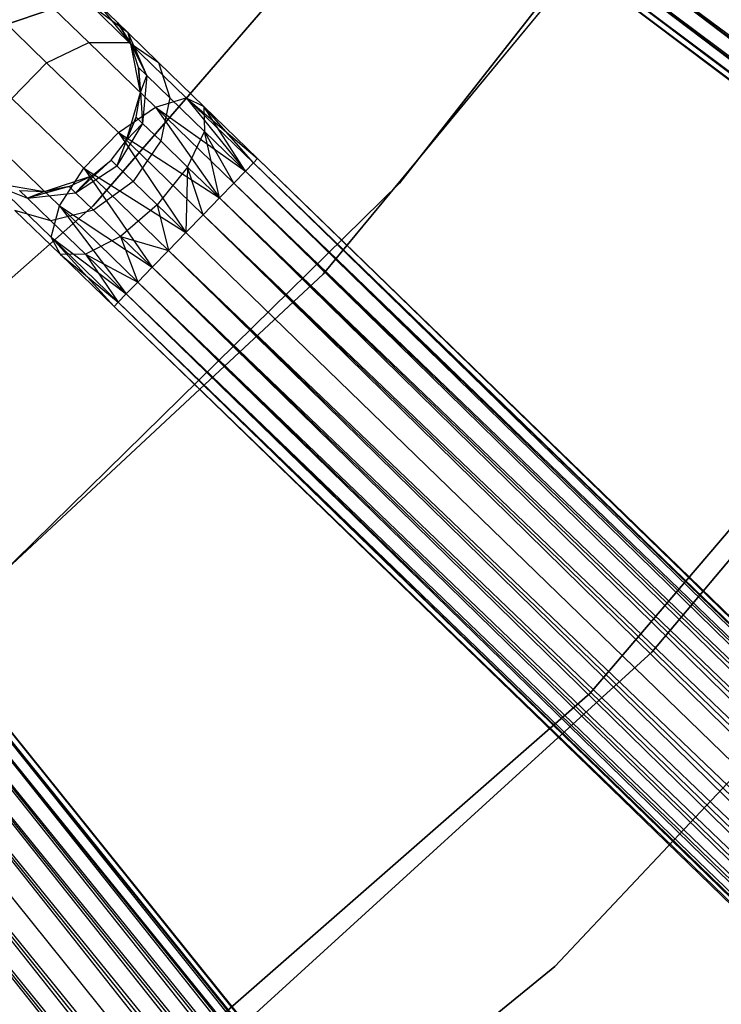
# Model space of a CAD drawing. Extents: x -102 to 101, y -101 to 102.
# Tile 149 of 256: x 28.75 to 35.5, y -37.62 to -28.15. Entities that reach past the tile are written whole.
import ezdxf

# ---------------------------------------------------------------- set-up
doc = ezdxf.new("R2010")
doc.units = 0
doc.header["$LTSCALE"] = 25.4
doc.layers.get('0').update_dxf_attribs({"linetype": 'CONTINUOUS'})

# ---------------------------------------------------------------- blocks, each defined once
blk = doc.blocks.new('NL2500012268_STL')
at = {"color": 0}
for p, q in [((135.7766, -29.6402, 336), (139.3611, -25.0623, 336)), ((139.3611, -25.0623, 328.5), (135.7766, -29.6402, 328.5)), ((135.7766, -29.6402, 336), (139.3611, -25.0623, 336)), ((139.3611, -25.0623, 328.5), (135.7766, -29.6402, 328.5)), ((136.5374, -25.5676, 336), (132.8279, -29.8568, 336)), ((132.8279, -29.8568, 328.5), (136.5374, -25.5676, 328.5)), ((132.8279, -29.8568, 328.5), (136.5374, -25.5676, 328.5)), ((136.5374, -25.5676, 336), (132.8279, -29.8568, 336)), ((135.0409, -30.5157, 336), (138.746, -26.0263, 336)), ((138.746, -26.0263, 337), (135.0409, -30.5157, 337)), ((135.0409, -30.5157, 336), (138.746, -26.0263, 336)), ((138.746, -26.0263, 337), (135.0409, -30.5157, 337)), ((166.5179, -49.2518, 326.9319), (136.7836, -26.5971, 326.7515)), ((136.7836, -26.5971, 326.7515), (166.7338, -48.9659, 326.6146)), ((136.7836, -26.5971, 326.7515), (166.7338, -48.9659, 326.6146)), ((166.5179, -49.2518, 326.9319), (136.7836, -26.5971, 326.7515)), ((136.7836, -26.5971, 328.2485), (166.6142, -49.1242, 328.2485)), ((136.7836, -26.5971, 328.2485), (166.6142, -49.1242, 328.2485)), ((136.6872, -26.7247, 326.9319), (166.5179, -49.2518, 326.9319)), ((136.6872, -26.7247, 326.9319), (166.5179, -49.2518, 326.9319)), ((166.6142, -49.1242, 328.2485), (136.6872, -26.7247, 328.0681)), ((136.6872, -26.7247, 328.0681), (166.4504, -49.3412, 327.8546)), ((136.6872, -26.7247, 328.0681), (166.4504, -49.3412, 327.8546)), ((166.6142, -49.1242, 328.2485), (136.6872, -26.7247, 328.0681)), ((166.4156, -49.3872, 327.3795), (136.6197, -26.8141, 327.1454)), ((136.6197, -26.8141, 327.1454), (166.5179, -49.2518, 326.9319)), ((136.6197, -26.8141, 327.1454), (166.5179, -49.2518, 326.9319)), ((166.4156, -49.3872, 327.3795), (136.6197, -26.8141, 327.1454)), ((136.6197, -26.8141, 327.8546), (166.4504, -49.3412, 327.8546)), ((136.6197, -26.8141, 327.8546), (166.4504, -49.3412, 327.8546)), ((136.585, -26.8601, 327.3795), (166.4156, -49.3872, 327.3795)), ((136.585, -26.8601, 327.6205), (166.4156, -49.3872, 327.3795)), ((166.4504, -49.3412, 327.8546), (136.585, -26.8601, 327.6205)), ((136.585, -26.8601, 327.6205), (166.4156, -49.3872, 327.3795)), ((136.585, -26.8601, 327.3795), (166.4156, -49.3872, 327.3795)), ((166.4504, -49.3412, 327.8546), (136.585, -26.8601, 327.6205)), ((132.3574, -27.8708, 328.4482), (132.7851, -28.2856, 327.5565)), ((132.3574, -27.8708, 328.4482), (132.7851, -28.2856, 327.5565)), ((133.1632, -28.1932, 328.7808), (132.8079, -27.929, 328.5989)), ((132.8079, -27.929, 328.5989), (133.1743, -28.2843, 327.8351)), ((132.8079, -27.929, 328.5989), (133.1743, -28.2843, 327.8351)), ((133.1632, -28.1932, 328.7808), (132.8079, -27.929, 328.5989)), ((133.1884, -28.2979, 335), (132.8874, -27.9257, 335)), ((133.0605, -28.0936, 329.5), (132.8874, -27.9257, 335)), ((133.1884, -28.2979, 335), (132.8874, -27.9257, 335)), ((133.0605, -28.0936, 329.5), (132.8874, -27.9257, 335)), ((132.8874, -27.9257, 329.5), (133.1632, -28.1932, 328.7808)), ((132.8874, -27.9257, 329.5), (133.1632, -28.1932, 328.7808)), ((131.9148, -28.032, 328.3631), (132.3772, -28.4804, 327.3992)), ((131.9148, -28.032, 328.3631), (132.3772, -28.4804, 327.3992)), ((132.4343, -27.9625, 335), (131.965, -28.1203, 335)), ((131.965, -28.1203, 333), (132.4343, -27.9625, 333)), ((131.965, -28.1203, 333), (132.4343, -27.9625, 333)), ((132.4343, -27.9625, 335), (131.965, -28.1203, 335)), ((133.1884, -28.2979, 329.5), (133.0605, -28.0936, 329.5)), ((133.0605, -28.0936, 329.5), (133.1884, -28.2979, 335)), ((133.0605, -28.0936, 329.5), (133.1884, -28.2979, 335)), ((133.0605, -28.0936, 329.5), (133.1632, -28.1932, 328.7808)), ((133.0605, -28.0936, 329.5), (133.1632, -28.1932, 328.7808)), ((133.1884, -28.2979, 329.5), (133.0605, -28.0936, 329.5)), ((133.1884, -28.2979, 329.5), (133.1632, -28.1932, 328.7808)), ((133.1884, -28.2979, 329.5), (133.1632, -28.1932, 328.7808)), ((133.3419, -28.6028, 328.952), (133.1632, -28.1932, 328.7808)), ((133.1632, -28.1932, 328.7808), (133.4557, -28.4768, 328.171)), ((133.1632, -28.1932, 328.7808), (133.4557, -28.4768, 328.171)), ((133.3419, -28.6028, 328.952), (133.1632, -28.1932, 328.7808)), ((132.3772, -28.4804, 327.3992), (132.7851, -28.2856, 327.5565)), ((132.3772, -28.4804, 327.3992), (132.7851, -28.2856, 327.5565)), ((132.7851, -28.2856, 327.5565), (133.1743, -28.2843, 327.8351)), ((132.7851, -28.2856, 327.5565), (133.1743, -28.2843, 327.8351)), ((132.7851, -28.2856, 327.5565), (133.4252, -28.9063, 326.9607)), ((132.7851, -28.2856, 327.5565), (133.4252, -28.9063, 326.9607)), ((133.1743, -28.2843, 327.8351), (133.7227, -28.8161, 327.3246)), ((133.1743, -28.2843, 327.8351), (133.7227, -28.8161, 327.3246)), ((133.1743, -28.2843, 327.8351), (133.4557, -28.4768, 328.171)), ((133.1743, -28.2843, 327.8351), (133.4557, -28.4768, 328.171)), ((133.2819, -28.7673, 335), (133.1884, -28.2979, 335)), ((133.2636, -28.527, 329.5), (133.1884, -28.2979, 335)), ((133.2819, -28.7673, 335), (133.1884, -28.2979, 335)), ((133.2636, -28.527, 329.5), (133.1884, -28.2979, 329.5)), ((133.1884, -28.2979, 329.5), (133.1884, -28.2979, 335)), ((133.2636, -28.527, 329.5), (133.1884, -28.2979, 335)), ((133.1884, -28.2979, 329.5), (133.1884, -28.2979, 335)), ((133.1884, -28.2979, 329.5), (133.3419, -28.6028, 328.952)), ((133.2636, -28.527, 329.5), (133.1884, -28.2979, 329.5)), ((133.1884, -28.2979, 329.5), (133.3419, -28.6028, 328.952)), ((132.044, -28.824, 327.3992), (132.3772, -28.4804, 327.3992)), ((132.044, -28.824, 327.3992), (132.3772, -28.4804, 327.3992)), ((132.3772, -28.4804, 327.3992), (133.0691, -29.1513, 326.7552)), ((132.3772, -28.4804, 327.3992), (133.0691, -29.1513, 326.7552)), ((133.2819, -28.7673, 329.5), (133.2636, -28.527, 329.5)), ((133.2636, -28.527, 329.5), (133.2819, -28.7673, 335)), ((133.2636, -28.527, 329.5), (133.2819, -28.7673, 335)), ((133.2636, -28.527, 329.5), (133.3419, -28.6028, 328.952)), ((133.2636, -28.527, 329.5), (133.3419, -28.6028, 328.952)), ((133.2819, -28.7673, 329.5), (133.2636, -28.527, 329.5)), ((133.4557, -28.4768, 328.171), (133.8934, -28.9012, 327.7636)), ((133.4557, -28.4768, 328.171), (133.8934, -28.9012, 327.7636)), ((133.4557, -28.4768, 328.171), (133.5647, -28.8189, 328.4875)), ((133.4557, -28.4768, 328.171), (133.5647, -28.8189, 328.4875)), ((133.2819, -28.7673, 329.5), (133.3419, -28.6028, 328.952)), ((133.2819, -28.7673, 329.5), (133.3419, -28.6028, 328.952)), ((133.3419, -28.6028, 328.952), (133.303, -29.0642, 329.0735)), ((133.3419, -28.6028, 328.952), (133.303, -29.0642, 329.0735)), ((133.3419, -28.6028, 328.952), (133.5647, -28.8189, 328.4875)), ((133.3419, -28.6028, 328.952), (133.5647, -28.8189, 328.4875)), ((133.1466, -29.2264, 335), (133.2819, -28.7673, 335)), ((133.1466, -29.2264, 335), (133.2819, -28.7673, 335)), ((133.2421, -29.0051, 329.5), (133.2819, -28.7673, 335)), ((133.2421, -29.0051, 329.5), (133.2819, -28.7673, 329.5)), ((133.2421, -29.0051, 329.5), (133.2819, -28.7673, 335)), ((133.2421, -29.0051, 329.5), (133.2819, -28.7673, 329.5)), ((133.2819, -28.7673, 329.5), (133.2819, -28.7673, 335)), ((133.2819, -28.7673, 329.5), (133.2819, -28.7673, 335)), ((133.2819, -28.7673, 329.5), (133.303, -29.0642, 329.0735)), ((133.2819, -28.7673, 329.5), (133.303, -29.0642, 329.0735)), ((132.044, -28.824, 327.3992), (132.7359, -29.495, 326.7552)), ((132.044, -28.824, 327.3992), (132.7359, -29.495, 326.7552)), ((133.0691, -29.1513, 326.7552), (133.4252, -28.9063, 326.9607)), ((133.0691, -29.1513, 326.7552), (133.4252, -28.9063, 326.9607)), ((133.4252, -28.9063, 326.9607), (133.7227, -28.8161, 327.3246)), ((133.4252, -28.9063, 326.9607), (133.7227, -28.8161, 327.3246)), ((133.4252, -28.9063, 326.9607), (134.0422, -29.781, 326.6146)), ((133.4252, -28.9063, 326.9607), (134.0422, -29.781, 326.6146)), ((133.4252, -28.9063, 326.9607), (134.1804, -29.6385, 326.7515)), ((133.4252, -28.9063, 326.9607), (134.1804, -29.6385, 326.7515)), ((133.4252, -28.9063, 326.9607), (134.2916, -29.5238, 326.9319)), ((133.4252, -28.9063, 326.9607), (134.2916, -29.5238, 326.9319)), ((133.5647, -28.8189, 328.4875), (133.4765, -29.2323, 328.7119)), ((133.5647, -28.8189, 328.4875), (133.4765, -29.2323, 328.7119)), ((133.5647, -28.8189, 328.4875), (133.8982, -29.1423, 328.1771)), ((133.5647, -28.8189, 328.4875), (133.8982, -29.1423, 328.1771)), ((133.7227, -28.8161, 327.3246), (134.2916, -29.5238, 326.9319)), ((133.7227, -28.8161, 327.3246), (134.2916, -29.5238, 326.9319)), ((133.7227, -28.8161, 327.3246), (134.3696, -29.4433, 327.1454)), ((133.7227, -28.8161, 327.3246), (134.3696, -29.4433, 327.1454)), ((133.7227, -28.8161, 327.3246), (134.4098, -29.4019, 327.3795)), ((133.7227, -28.8161, 327.3246), (134.4098, -29.4019, 327.3795)), ((133.7227, -28.8161, 327.3246), (133.8934, -28.9012, 327.7636)), ((133.7227, -28.8161, 327.3246), (133.8934, -28.9012, 327.7636)), ((133.8934, -28.9012, 327.7636), (134.4098, -29.4019, 327.3795)), ((133.8934, -28.9012, 327.7636), (134.4098, -29.4019, 327.6205)), ((133.8934, -28.9012, 327.7636), (134.4098, -29.4019, 327.3795)), ((134.2916, -29.5238, 328.0681), (133.8934, -28.9012, 327.7636)), ((133.8934, -28.9012, 327.7636), (133.8982, -29.1423, 328.1771)), ((134.2916, -29.5238, 328.0681), (133.8934, -28.9012, 327.7636)), ((134.3696, -29.4433, 327.8546), (133.8934, -28.9012, 327.7636)), ((134.3696, -29.4433, 327.8546), (133.8934, -28.9012, 327.7636)), ((133.8934, -28.9012, 327.7636), (134.4098, -29.4019, 327.6205)), ((133.8934, -28.9012, 327.7636), (133.8982, -29.1423, 328.1771)), ((133.303, -29.0642, 329.0735), (133.0555, -29.4715, 329.1173)), ((133.303, -29.0642, 329.0735), (133.0555, -29.4715, 329.1173)), ((133.1466, -29.2264, 329.5), (133.2421, -29.0051, 329.5)), ((133.2421, -29.0051, 329.5), (133.1466, -29.2264, 335)), ((133.2421, -29.0051, 329.5), (133.1466, -29.2264, 335)), ((133.1466, -29.2264, 329.5), (133.2421, -29.0051, 329.5)), ((133.1466, -29.2264, 329.5), (133.303, -29.0642, 329.0735)), ((133.1466, -29.2264, 329.5), (133.303, -29.0642, 329.0735)), ((133.2421, -29.0051, 329.5), (133.303, -29.0642, 329.0735)), ((133.2421, -29.0051, 329.5), (133.303, -29.0642, 329.0735)), ((133.303, -29.0642, 329.0735), (133.4765, -29.2323, 328.7119)), ((133.303, -29.0642, 329.0735), (133.4765, -29.2323, 328.7119)), ((137.6098, -34.5498, 19), (142.2668, -29.0909, 19)), ((142.2668, -29.0909, 20), (137.6098, -34.5498, 20)), ((142.2668, -29.0909, 20), (137.6098, -34.5498, 20)), ((137.6098, -34.5498, 19), (142.2668, -29.0909, 19)), ((132.7359, -29.495, 326.7552), (133.0691, -29.1513, 326.7552)), ((132.7359, -29.495, 326.7552), (133.0691, -29.1513, 326.7552)), ((133.0691, -29.1513, 326.7552), (133.7187, -30.1146, 326.5)), ((133.0691, -29.1513, 326.7552), (133.7187, -30.1146, 326.5)), ((133.0691, -29.1513, 326.7552), (133.8853, -29.9428, 326.5291)), ((133.0691, -29.1513, 326.7552), (133.8853, -29.9428, 326.5291)), ((133.0691, -29.1513, 326.7552), (134.0422, -29.781, 326.6146)), ((133.0691, -29.1513, 326.7552), (134.0422, -29.781, 326.6146)), ((133.736, -29.4841, 328.4703), (133.8982, -29.1423, 328.1771)), ((133.736, -29.4841, 328.4703), (133.8982, -29.1423, 328.1771)), ((133.8982, -29.1423, 328.1771), (134.2916, -29.5238, 328.0681)), ((134.0422, -29.781, 328.3855), (133.8982, -29.1423, 328.1771)), ((134.0422, -29.781, 328.3855), (133.8982, -29.1423, 328.1771)), ((134.1804, -29.6385, 328.2485), (133.8982, -29.1423, 328.1771)), ((134.1804, -29.6385, 328.2485), (133.8982, -29.1423, 328.1771)), ((133.8982, -29.1423, 328.1771), (134.2916, -29.5238, 328.0681)), ((142.4378, -29.1113, 26.5), (138.2034, -34.1553, 26.5)), ((138.2034, -34.1553, 20), (142.4378, -29.1113, 20)), ((138.2034, -34.1553, 20), (142.4378, -29.1113, 20)), ((142.4378, -29.1113, 26.5), (138.2034, -34.1553, 26.5)), ((131.8619, -29.2377, 327.5565), (132.502, -29.8585, 326.9607)), ((131.8619, -29.2377, 327.5565), (132.502, -29.8585, 326.9607)), ((133.0008, -29.4185, 335), (133.1466, -29.2264, 335)), ((133.0008, -29.4185, 329.5), (133.1466, -29.2264, 329.5)), ((133.0008, -29.4185, 335), (133.1466, -29.2264, 335)), ((133.0008, -29.4185, 329.5), (133.1466, -29.2264, 329.5)), ((133.1466, -29.2264, 329.5), (133.0555, -29.4715, 329.1173)), ((133.1466, -29.2264, 329.5), (133.0555, -29.4715, 329.1173)), ((133.1466, -29.2264, 329.5), (133.1466, -29.2264, 335)), ((133.1466, -29.2264, 329.5), (133.1466, -29.2264, 335)), ((133.4765, -29.2323, 328.7119), (133.2111, -29.6224, 328.7929)), ((133.4765, -29.2323, 328.7119), (133.2111, -29.6224, 328.7929)), ((133.4765, -29.2323, 328.7119), (133.736, -29.4841, 328.4703)), ((133.4765, -29.2323, 328.7119), (133.736, -29.4841, 328.4703)), ((133.0008, -29.4185, 329.5), (132.656, -29.7314, 329.0735)), ((133.0008, -29.4185, 329.5), (132.656, -29.7314, 329.0735)), ((132.656, -29.7314, 329.0735), (133.0555, -29.4715, 329.1173)), ((132.656, -29.7314, 329.0735), (133.0555, -29.4715, 329.1173)), ((132.8134, -29.57, 335), (133.0008, -29.4185, 335)), ((132.8134, -29.57, 329.5), (133.0008, -29.4185, 329.5)), ((132.8134, -29.57, 335), (133.0008, -29.4185, 335)), ((132.8134, -29.57, 329.5), (133.0008, -29.4185, 329.5)), ((133.0008, -29.4185, 329.5), (133.0008, -29.4185, 335)), ((133.0008, -29.4185, 329.5), (133.0008, -29.4185, 335)), ((133.0555, -29.4715, 329.1173), (133.0008, -29.4185, 329.5)), ((133.0555, -29.4715, 329.1173), (133.0008, -29.4185, 329.5)), ((133.2111, -29.6224, 328.7929), (133.0555, -29.4715, 329.1173)), ((133.2111, -29.6224, 328.7929), (133.0555, -29.4715, 329.1173)), ((134.3696, -29.4433, 327.1454), (134.2916, -29.5238, 326.9319)), ((134.2916, -29.5238, 328.0681), (134.3696, -29.4433, 327.8546)), ((134.2916, -29.5238, 328.0681), (134.3696, -29.4433, 327.8546)), ((134.3696, -29.4433, 327.1454), (134.2916, -29.5238, 326.9319)), ((134.4098, -29.4019, 327.3795), (134.3696, -29.4433, 327.1454)), ((134.3696, -29.4433, 327.8546), (134.4098, -29.4019, 327.6205)), ((134.3696, -29.4433, 327.8546), (134.4098, -29.4019, 327.6205)), ((134.4098, -29.4019, 327.3795), (134.3696, -29.4433, 327.1454)), ((134.3696, -29.4433, 327.8546), (161.2059, -55.4655, 327.8546)), ((134.3696, -29.4433, 327.8546), (161.2059, -55.4655, 327.8546)), ((161.1279, -55.5459, 326.9319), (134.3696, -29.4433, 327.1454)), ((134.3696, -29.4433, 327.1454), (161.246, -55.4241, 327.3795)), ((134.3696, -29.4433, 327.1454), (161.246, -55.4241, 327.3795)), ((161.1279, -55.5459, 326.9319), (134.3696, -29.4433, 327.1454)), ((161.246, -55.4241, 327.3795), (134.4098, -29.4019, 327.6205)), ((134.4098, -29.4019, 327.3795), (161.246, -55.4241, 327.3795)), ((161.246, -55.4241, 327.3795), (134.4098, -29.4019, 327.6205)), ((134.4098, -29.4019, 327.6205), (161.2059, -55.4655, 327.8546)), ((134.4098, -29.4019, 327.6205), (161.2059, -55.4655, 327.8546)), ((134.4098, -29.4019, 327.3795), (161.246, -55.4241, 327.3795)), ((132.3587, -29.7195, 335), (132.8134, -29.57, 335)), ((132.3587, -29.7195, 335), (132.8134, -29.57, 335)), ((132.502, -29.8585, 326.9607), (132.7359, -29.495, 326.7552)), ((132.502, -29.8585, 326.9607), (132.7359, -29.495, 326.7552)), ((132.5951, -29.6724, 329.5), (132.8134, -29.57, 335)), ((132.5951, -29.6724, 329.5), (132.8134, -29.57, 335)), ((132.5951, -29.6724, 329.5), (132.8134, -29.57, 329.5)), ((132.5951, -29.6724, 329.5), (132.8134, -29.57, 329.5)), ((132.8134, -29.57, 329.5), (132.656, -29.7314, 329.0735)), ((132.8134, -29.57, 329.5), (132.656, -29.7314, 329.0735)), ((132.7359, -29.495, 326.7552), (133.3952, -30.4482, 326.6146)), ((132.7359, -29.495, 326.7552), (133.3952, -30.4482, 326.6146)), ((132.7359, -29.495, 326.7552), (133.5521, -30.2864, 326.5291)), ((132.7359, -29.495, 326.7552), (133.5521, -30.2864, 326.5291)), ((132.7359, -29.495, 326.7552), (133.7187, -30.1146, 326.5)), ((132.7359, -29.495, 326.7552), (133.7187, -30.1146, 326.5)), ((132.8134, -29.57, 329.5), (132.8134, -29.57, 335)), ((132.8134, -29.57, 329.5), (132.8134, -29.57, 335)), ((133.736, -29.4841, 328.4703), (133.444, -29.8482, 328.5761)), ((133.736, -29.4841, 328.4703), (133.444, -29.8482, 328.5761)), ((133.736, -29.4841, 328.4703), (133.7187, -30.1146, 328.5)), ((133.736, -29.4841, 328.4703), (133.7187, -30.1146, 328.5)), ((133.8853, -29.9428, 328.4709), (133.736, -29.4841, 328.4703)), ((133.8853, -29.9428, 328.4709), (133.736, -29.4841, 328.4703)), ((134.0422, -29.781, 328.3855), (133.736, -29.4841, 328.4703)), ((134.0422, -29.781, 328.3855), (133.736, -29.4841, 328.4703)), ((134.2916, -29.5238, 326.9319), (134.1804, -29.6385, 326.7515)), ((134.1804, -29.6385, 328.2485), (134.2916, -29.5238, 328.0681)), ((134.1804, -29.6385, 328.2485), (134.2916, -29.5238, 328.0681)), ((134.2916, -29.5238, 326.9319), (134.1804, -29.6385, 326.7515)), ((161.2059, -55.4655, 327.8546), (134.2916, -29.5238, 328.0681)), ((134.2916, -29.5238, 328.0681), (161.0166, -55.6607, 328.2485)), ((134.2916, -29.5238, 328.0681), (161.0166, -55.6607, 328.2485)), ((161.2059, -55.4655, 327.8546), (134.2916, -29.5238, 328.0681)), ((134.2916, -29.5238, 326.9319), (161.1279, -55.5459, 326.9319)), ((134.2916, -29.5238, 326.9319), (161.1279, -55.5459, 326.9319)), ((131.6251, -33.7111, 336), (135.7766, -29.6402, 336)), ((135.7766, -29.6402, 328.5), (131.6251, -33.7111, 328.5)), ((131.6251, -33.7111, 336), (135.7766, -29.6402, 336)), ((135.7766, -29.6402, 328.5), (131.6251, -33.7111, 328.5)), ((131.7811, -29.6185, 328.7808), (132.1961, -29.7845, 328.952)), ((131.7811, -29.6185, 328.7808), (132.1961, -29.7845, 328.952)), ((131.8725, -29.6268, 327.8351), (132.4209, -30.1586, 327.3246)), ((131.8725, -29.6268, 327.8351), (132.4209, -30.1586, 327.3246)), ((131.8866, -29.6404, 335), (132.3587, -29.7195, 335)), ((131.8866, -29.6404, 335), (132.3587, -29.7195, 335)), ((133.2111, -29.6224, 328.7929), (132.8294, -29.8996, 328.7119)), ((133.2111, -29.6224, 328.7929), (132.8294, -29.8996, 328.7119)), ((133.444, -29.8482, 328.5761), (133.2111, -29.6224, 328.7929)), ((133.444, -29.8482, 328.5761), (133.2111, -29.6224, 328.7929)), ((134.1804, -29.6385, 326.7515), (134.0422, -29.781, 326.6146)), ((134.0422, -29.781, 328.3855), (134.1804, -29.6385, 328.2485)), ((134.0422, -29.781, 328.3855), (134.1804, -29.6385, 328.2485)), ((134.1804, -29.6385, 326.7515), (134.0422, -29.781, 326.6146)), ((134.1804, -29.6385, 328.2485), (161.0166, -55.6607, 328.2485)), ((134.1804, -29.6385, 328.2485), (161.0166, -55.6607, 328.2485)), ((160.8785, -55.8031, 326.6146), (134.1804, -29.6385, 326.7515)), ((134.1804, -29.6385, 326.7515), (161.1279, -55.5459, 326.9319)), ((134.1804, -29.6385, 326.7515), (161.1279, -55.5459, 326.9319)), ((160.8785, -55.8031, 326.6146), (134.1804, -29.6385, 326.7515)), ((135.7766, -29.6402, 336), (135.7766, -29.6402, 328.5)), ((135.7766, -29.6402, 336), (135.7766, -29.6402, 328.5)), ((132.1178, -29.7086, 329.5), (132.3587, -29.7195, 335)), ((132.1178, -29.7086, 329.5), (132.3587, -29.7195, 329.5)), ((132.1178, -29.7086, 329.5), (132.3587, -29.7195, 335)), ((132.1178, -29.7086, 329.5), (132.3587, -29.7195, 329.5)), ((132.1178, -29.7086, 329.5), (132.1961, -29.7845, 328.952)), ((132.1178, -29.7086, 329.5), (132.1961, -29.7845, 328.952)), ((132.5951, -29.6724, 329.5), (132.1961, -29.7845, 328.952)), ((132.5951, -29.6724, 329.5), (132.1961, -29.7845, 328.952)), ((132.3587, -29.7195, 329.5), (132.1961, -29.7845, 328.952)), ((132.3587, -29.7195, 329.5), (132.1961, -29.7845, 328.952)), ((132.1961, -29.7845, 328.952), (132.656, -29.7314, 329.0735)), ((132.1961, -29.7845, 328.952), (132.656, -29.7314, 329.0735)), ((132.3587, -29.7195, 329.5), (132.5951, -29.6724, 329.5)), ((132.5951, -29.6724, 329.5), (132.3587, -29.7195, 335)), ((132.5951, -29.6724, 329.5), (132.3587, -29.7195, 335)), ((132.3587, -29.7195, 329.5), (132.5951, -29.6724, 329.5)), ((132.3587, -29.7195, 329.5), (132.3587, -29.7195, 335)), ((132.3587, -29.7195, 329.5), (132.3587, -29.7195, 335)), ((132.5951, -29.6724, 329.5), (132.656, -29.7314, 329.0735)), ((132.5951, -29.6724, 329.5), (132.656, -29.7314, 329.0735)), ((132.656, -29.7314, 329.0735), (132.8294, -29.8996, 328.7119)), ((132.656, -29.7314, 329.0735), (132.8294, -29.8996, 328.7119)), ((132.1961, -29.7845, 328.952), (132.4189, -30.0006, 328.4875)), ((132.1961, -29.7845, 328.952), (132.4189, -30.0006, 328.4875)), ((133.444, -29.8482, 328.5761), (133.089, -30.1513, 328.4703)), ((133.444, -29.8482, 328.5761), (133.089, -30.1513, 328.4703)), ((133.7187, -30.1146, 328.5), (133.444, -29.8482, 328.5761)), ((133.444, -29.8482, 328.5761), (133.5521, -30.2864, 328.4709)), ((133.444, -29.8482, 328.5761), (133.5521, -30.2864, 328.4709)), ((133.7187, -30.1146, 328.5), (133.444, -29.8482, 328.5761)), ((134.0422, -29.781, 326.6146), (133.8853, -29.9428, 326.5291)), ((133.8853, -29.9428, 328.4709), (134.0422, -29.781, 328.3855)), ((133.8853, -29.9428, 328.4709), (134.0422, -29.781, 328.3855)), ((134.0422, -29.781, 326.6146), (133.8853, -29.9428, 326.5291)), ((161.0166, -55.6607, 328.2485), (134.0422, -29.781, 328.3855)), ((134.0422, -29.781, 328.3855), (160.7216, -55.965, 328.4709)), ((134.0422, -29.781, 328.3855), (160.7216, -55.965, 328.4709)), ((161.0166, -55.6607, 328.2485), (134.0422, -29.781, 328.3855)), ((134.0422, -29.781, 326.6146), (160.8785, -55.8031, 326.6146)), ((134.0422, -29.781, 326.6146), (160.8785, -55.8031, 326.6146)), ((132.8279, -29.8568, 336), (128.58, -33.6133, 336)), ((128.58, -33.6133, 328.5), (132.8279, -29.8568, 328.5)), ((128.58, -33.6133, 328.5), (132.8279, -29.8568, 328.5)), ((132.8279, -29.8568, 336), (128.58, -33.6133, 336)), ((132.4189, -30.0006, 328.4875), (132.0736, -29.9021, 328.171)), ((132.0736, -29.9021, 328.171), (132.5113, -30.3266, 327.7636)), ((132.0736, -29.9021, 328.171), (132.5113, -30.3266, 327.7636)), ((132.4189, -30.0006, 328.4875), (132.0736, -29.9021, 328.171)), ((132.8294, -29.8996, 328.7119), (132.4189, -30.0006, 328.4875)), ((132.8294, -29.8996, 328.7119), (132.4189, -30.0006, 328.4875)), ((132.4209, -30.1586, 327.3246), (132.502, -29.8585, 326.9607)), ((132.4209, -30.1586, 327.3246), (132.502, -29.8585, 326.9607)), ((132.502, -29.8585, 326.9607), (133.1458, -30.7054, 326.9319)), ((132.502, -29.8585, 326.9607), (133.1458, -30.7054, 326.9319)), ((132.502, -29.8585, 326.9607), (133.2571, -30.5907, 326.7515)), ((132.502, -29.8585, 326.9607), (133.2571, -30.5907, 326.7515)), ((132.502, -29.8585, 326.9607), (133.3952, -30.4482, 326.6146)), ((132.502, -29.8585, 326.9607), (133.3952, -30.4482, 326.6146)), ((132.8279, -29.8568, 328.5), (132.8279, -29.8568, 336)), ((132.8279, -29.8568, 328.5), (132.8279, -29.8568, 336)), ((132.8294, -29.8996, 328.7119), (133.089, -30.1513, 328.4703)), ((132.8294, -29.8996, 328.7119), (133.089, -30.1513, 328.4703)), ((133.8853, -29.9428, 326.5291), (133.7187, -30.1146, 326.5)), ((133.7187, -30.1146, 328.5), (133.8853, -29.9428, 328.4709)), ((133.7187, -30.1146, 328.5), (133.8853, -29.9428, 328.4709)), ((133.8853, -29.9428, 326.5291), (133.7187, -30.1146, 326.5)), ((133.8853, -29.9428, 328.4709), (160.7216, -55.965, 328.4709)), ((133.8853, -29.9428, 328.4709), (160.7216, -55.965, 328.4709)), ((133.8853, -29.9428, 326.5291), (160.555, -56.1368, 326.5)), ((133.8853, -29.9428, 326.5291), (160.555, -56.1368, 326.5)), ((133.8853, -29.9428, 326.5291), (160.8785, -55.8031, 326.6146)), ((133.8853, -29.9428, 326.5291), (160.8785, -55.8031, 326.6146)), ((132.4189, -30.0006, 328.4875), (132.7524, -30.324, 328.1771)), ((132.4189, -30.0006, 328.4875), (132.7524, -30.324, 328.1771)), ((133.5521, -30.2864, 328.4709), (133.7187, -30.1146, 328.5)), ((133.7187, -30.1146, 326.5), (133.5521, -30.2864, 326.5291)), ((133.5521, -30.2864, 328.4709), (133.7187, -30.1146, 328.5)), ((133.7187, -30.1146, 326.5), (133.5521, -30.2864, 326.5291)), ((133.7187, -30.1146, 328.5), (160.555, -56.1368, 328.5)), ((133.7187, -30.1146, 328.5), (160.555, -56.1368, 328.5)), ((133.7187, -30.1146, 326.5), (160.555, -56.1368, 326.5)), ((133.7187, -30.1146, 326.5), (160.555, -56.1368, 326.5)), ((132.5113, -30.3266, 327.7636), (132.4209, -30.1586, 327.3246)), ((132.4209, -30.1586, 327.3246), (133.0277, -30.8273, 327.3795)), ((132.4209, -30.1586, 327.3246), (133.0277, -30.8273, 327.3795)), ((132.4209, -30.1586, 327.3246), (133.0678, -30.7859, 327.1454)), ((132.4209, -30.1586, 327.3246), (133.0678, -30.7859, 327.1454)), ((132.4209, -30.1586, 327.3246), (133.1458, -30.7054, 326.9319)), ((132.4209, -30.1586, 327.3246), (133.1458, -30.7054, 326.9319)), ((132.5113, -30.3266, 327.7636), (132.4209, -30.1586, 327.3246)), ((133.089, -30.1513, 328.4703), (132.7524, -30.324, 328.1771)), ((133.089, -30.1513, 328.4703), (132.7524, -30.324, 328.1771)), ((133.089, -30.1513, 328.4703), (133.5521, -30.2864, 328.4709)), ((133.089, -30.1513, 328.4703), (133.5521, -30.2864, 328.4709)), ((133.089, -30.1513, 328.4703), (133.3952, -30.4482, 328.3855)), ((133.089, -30.1513, 328.4703), (133.3952, -30.4482, 328.3855)), ((133.089, -30.1513, 328.4703), (133.2571, -30.5907, 328.2485)), ((133.089, -30.1513, 328.4703), (133.2571, -30.5907, 328.2485)), ((132.7524, -30.324, 328.1771), (132.5113, -30.3266, 327.7636)), ((132.7524, -30.324, 328.1771), (132.5113, -30.3266, 327.7636)), ((132.5113, -30.3266, 327.7636), (133.0678, -30.7859, 327.8546)), ((132.5113, -30.3266, 327.7636), (133.0678, -30.7859, 327.8546)), ((132.5113, -30.3266, 327.7636), (133.0277, -30.8273, 327.6205)), ((132.5113, -30.3266, 327.7636), (133.0277, -30.8273, 327.3795)), ((132.5113, -30.3266, 327.7636), (133.0277, -30.8273, 327.6205)), ((132.5113, -30.3266, 327.7636), (133.0277, -30.8273, 327.3795)), ((132.7524, -30.324, 328.1771), (133.2571, -30.5907, 328.2485)), ((132.7524, -30.324, 328.1771), (133.2571, -30.5907, 328.2485)), ((132.7524, -30.324, 328.1771), (133.1458, -30.7054, 328.0681)), ((132.7524, -30.324, 328.1771), (133.1458, -30.7054, 328.0681)), ((132.7524, -30.324, 328.1771), (133.0678, -30.7859, 327.8546)), ((132.7524, -30.324, 328.1771), (133.0678, -30.7859, 327.8546)), ((133.3952, -30.4482, 328.3855), (133.5521, -30.2864, 328.4709)), ((133.5521, -30.2864, 326.5291), (133.3952, -30.4482, 326.6146)), ((133.5521, -30.2864, 326.5291), (133.3952, -30.4482, 326.6146)), ((133.3952, -30.4482, 328.3855), (133.5521, -30.2864, 328.4709)), ((133.5521, -30.2864, 326.5291), (160.555, -56.1368, 326.5)), ((160.2315, -56.4704, 326.6146), (133.5521, -30.2864, 326.5291)), ((160.2315, -56.4704, 326.6146), (133.5521, -30.2864, 326.5291)), ((133.5521, -30.2864, 328.4709), (160.3884, -56.3086, 328.4709)), ((133.5521, -30.2864, 328.4709), (160.3884, -56.3086, 328.4709)), ((133.5521, -30.2864, 326.5291), (160.555, -56.1368, 326.5)), ((130.7814, -34.483, 336), (135.0409, -30.5157, 336)), ((135.0409, -30.5157, 337), (130.7814, -34.483, 337)), ((130.7814, -34.483, 336), (135.0409, -30.5157, 336)), ((135.0409, -30.5157, 337), (130.7814, -34.483, 337)), ((133.2571, -30.5907, 328.2485), (133.3952, -30.4482, 328.3855)), ((133.3952, -30.4482, 326.6146), (133.2571, -30.5907, 326.7515)), ((133.3952, -30.4482, 326.6146), (133.2571, -30.5907, 326.7515)), ((133.2571, -30.5907, 328.2485), (133.3952, -30.4482, 328.3855)), ((133.3952, -30.4482, 326.6146), (160.2315, -56.4704, 326.6146)), ((133.3952, -30.4482, 326.6146), (160.2315, -56.4704, 326.6146)), ((160.3884, -56.3086, 328.4709), (133.3952, -30.4482, 328.3855)), ((133.3952, -30.4482, 328.3855), (160.0934, -56.6128, 328.2485)), ((133.3952, -30.4482, 328.3855), (160.0934, -56.6128, 328.2485)), ((160.3884, -56.3086, 328.4709), (133.3952, -30.4482, 328.3855)), ((135.0409, -30.5157, 336), (135.0409, -30.5157, 337)), ((135.0409, -30.5157, 336), (135.0409, -30.5157, 337)), ((133.1458, -30.7054, 328.0681), (133.2571, -30.5907, 328.2485)), ((133.2571, -30.5907, 326.7515), (133.1458, -30.7054, 326.9319)), ((133.2571, -30.5907, 326.7515), (133.1458, -30.7054, 326.9319)), ((133.1458, -30.7054, 328.0681), (133.2571, -30.5907, 328.2485)), ((159.9821, -56.7276, 326.9319), (133.2571, -30.5907, 326.7515)), ((133.2571, -30.5907, 326.7515), (160.2315, -56.4704, 326.6146)), ((133.2571, -30.5907, 326.7515), (160.2315, -56.4704, 326.6146)), ((159.9821, -56.7276, 326.9319), (133.2571, -30.5907, 326.7515)), ((133.2571, -30.5907, 328.2485), (160.0934, -56.6128, 328.2485)), ((133.2571, -30.5907, 328.2485), (160.0934, -56.6128, 328.2485)), ((133.0678, -30.7859, 327.8546), (133.1458, -30.7054, 328.0681)), ((133.1458, -30.7054, 326.9319), (133.0678, -30.7859, 327.1454)), ((133.1458, -30.7054, 326.9319), (133.0678, -30.7859, 327.1454)), ((133.0678, -30.7859, 327.8546), (133.1458, -30.7054, 328.0681)), ((133.1458, -30.7054, 326.9319), (159.9821, -56.7276, 326.9319)), ((133.1458, -30.7054, 326.9319), (159.9821, -56.7276, 326.9319)), ((160.0934, -56.6128, 328.2485), (133.1458, -30.7054, 328.0681)), ((133.1458, -30.7054, 328.0681), (159.9041, -56.808, 327.8546)), ((133.1458, -30.7054, 328.0681), (159.9041, -56.808, 327.8546)), ((160.0934, -56.6128, 328.2485), (133.1458, -30.7054, 328.0681)), ((133.0277, -30.8273, 327.6205), (133.0678, -30.7859, 327.8546)), ((133.0678, -30.7859, 327.1454), (133.0277, -30.8273, 327.3795)), ((133.0678, -30.7859, 327.1454), (133.0277, -30.8273, 327.3795)), ((133.0277, -30.8273, 327.6205), (133.0678, -30.7859, 327.8546)), ((159.8639, -56.8494, 327.3795), (133.0678, -30.7859, 327.1454)), ((133.0678, -30.7859, 327.1454), (159.9821, -56.7276, 326.9319)), ((133.0678, -30.7859, 327.1454), (159.9821, -56.7276, 326.9319)), ((159.8639, -56.8494, 327.3795), (133.0678, -30.7859, 327.1454)), ((133.0678, -30.7859, 327.8546), (159.9041, -56.808, 327.8546)), ((133.0678, -30.7859, 327.8546), (159.9041, -56.808, 327.8546)), ((133.0277, -30.8273, 327.3795), (159.8639, -56.8494, 327.3795)), ((133.0277, -30.8273, 327.6205), (159.8639, -56.8494, 327.3795)), ((159.9041, -56.808, 327.8546), (133.0277, -30.8273, 327.6205)), ((133.0277, -30.8273, 327.6205), (159.8639, -56.8494, 327.3795)), ((133.0277, -30.8273, 327.3795), (159.8639, -56.8494, 327.3795)), ((159.9041, -56.808, 327.8546), (133.0277, -30.8273, 327.6205)), ((137.2694, -37.1796, 26.5), (141.8253, -32.3423, 26.5)), ((141.8253, -32.3423, 20), (137.2694, -37.1796, 20)), ((137.2694, -37.1796, 26.5), (141.8253, -32.3423, 26.5)), ((141.8253, -32.3423, 20), (137.2694, -37.1796, 20)), ((130.5117, -33.1187, 327.8546), (153.9467, -62.2415, 327.8546)), ((130.5117, -33.1187, 327.8546), (153.9467, -62.2415, 327.8546)), ((153.8594, -62.3117, 326.9319), (130.5117, -33.1187, 327.1454)), ((130.5117, -33.1187, 327.1454), (153.9917, -62.2053, 327.3795)), ((130.5117, -33.1187, 327.1454), (153.9917, -62.2053, 327.3795)), ((153.8594, -62.3117, 326.9319), (130.5117, -33.1187, 327.1454)), ((153.9917, -62.2053, 327.3795), (130.5566, -33.0825, 327.6205)), ((130.5566, -33.0825, 327.3795), (153.9917, -62.2053, 327.3795)), ((153.9917, -62.2053, 327.3795), (130.5566, -33.0825, 327.6205)), ((130.5566, -33.0825, 327.6205), (153.9467, -62.2415, 327.8546)), ((130.5566, -33.0825, 327.6205), (153.9467, -62.2415, 327.8546)), ((130.5566, -33.0825, 327.3795), (153.9917, -62.2053, 327.3795)), ((153.9467, -62.2415, 327.8546), (130.4244, -33.1889, 328.0681)), ((130.4244, -33.1889, 328.0681), (153.7349, -62.4119, 328.2485)), ((130.4244, -33.1889, 328.0681), (153.7349, -62.4119, 328.2485)), ((153.9467, -62.2415, 327.8546), (130.4244, -33.1889, 328.0681)), ((130.4244, -33.1889, 326.9319), (153.8594, -62.3117, 326.9319)), ((130.4244, -33.1889, 326.9319), (153.8594, -62.3117, 326.9319)), ((130.2999, -33.2891, 328.2485), (153.7349, -62.4119, 328.2485)), ((130.2999, -33.2891, 328.2485), (153.7349, -62.4119, 328.2485)), ((153.5803, -62.5363, 326.6146), (130.2999, -33.2891, 326.7515)), ((130.2999, -33.2891, 326.7515), (153.8594, -62.3117, 326.9319)), ((130.2999, -33.2891, 326.7515), (153.8594, -62.3117, 326.9319)), ((153.5803, -62.5363, 326.6146), (130.2999, -33.2891, 326.7515)), ((153.7349, -62.4119, 328.2485), (130.1453, -33.4135, 328.3855)), ((130.1453, -33.4135, 328.3855), (153.4047, -62.6776, 328.4709)), ((130.1453, -33.4135, 328.3855), (153.4047, -62.6776, 328.4709)), ((153.7349, -62.4119, 328.2485), (130.1453, -33.4135, 328.3855)), ((130.1453, -33.4135, 326.6146), (153.5803, -62.5363, 326.6146)), ((130.1453, -33.4135, 326.6146), (153.5803, -62.5363, 326.6146)), ((129.9697, -33.5548, 328.4709), (153.4047, -62.6776, 328.4709)), ((129.9697, -33.5548, 328.4709), (153.4047, -62.6776, 328.4709)), ((129.9697, -33.5548, 326.5291), (153.2183, -62.8276, 326.5)), ((129.9697, -33.5548, 326.5291), (153.2183, -62.8276, 326.5)), ((129.9697, -33.5548, 326.5291), (153.5803, -62.5363, 326.6146)), ((129.9697, -33.5548, 326.5291), (153.5803, -62.5363, 326.6146)), ((129.7832, -33.7048, 328.5), (153.2183, -62.8276, 328.5)), ((129.7832, -33.7048, 328.5), (153.2183, -62.8276, 328.5)), ((129.7832, -33.7048, 326.5), (153.2183, -62.8276, 326.5)), ((129.7832, -33.7048, 326.5), (153.2183, -62.8276, 326.5)), ((129.5968, -33.8549, 326.5291), (153.2183, -62.8276, 326.5)), ((152.8562, -63.119, 326.6146), (129.5968, -33.8549, 326.5291)), ((152.8562, -63.119, 326.6146), (129.5968, -33.8549, 326.5291)), ((129.5968, -33.8549, 328.4709), (153.0318, -62.9777, 328.4709)), ((129.5968, -33.8549, 328.4709), (153.0318, -62.9777, 328.4709)), ((129.5968, -33.8549, 326.5291), (153.2183, -62.8276, 326.5)), ((129.4212, -33.9962, 326.6146), (152.8562, -63.119, 326.6146)), ((129.4212, -33.9962, 326.6146), (152.8562, -63.119, 326.6146)), ((153.0318, -62.9777, 328.4709), (129.4212, -33.9962, 328.3855)), ((129.4212, -33.9962, 328.3855), (152.7016, -63.2434, 328.2485)), ((129.4212, -33.9962, 328.3855), (152.7016, -63.2434, 328.2485)), ((153.0318, -62.9777, 328.4709), (129.4212, -33.9962, 328.3855)), ((138.2034, -34.1553, 26.5), (133.3345, -38.59, 26.5)), ((133.3345, -38.59, 20), (138.2034, -34.1553, 20)), ((133.3345, -38.59, 20), (138.2034, -34.1553, 20)), ((138.2034, -34.1553, 26.5), (133.3345, -38.59, 26.5)), ((138.2034, -34.1553, 20), (138.2034, -34.1553, 26.5)), ((138.2034, -34.1553, 20), (138.2034, -34.1553, 26.5)), ((132.2076, -39.2724, 19), (137.6098, -34.5498, 19)), ((137.6098, -34.5498, 20), (132.2076, -39.2724, 20)), ((137.6098, -34.5498, 20), (132.2076, -39.2724, 20)), ((132.2076, -39.2724, 19), (137.6098, -34.5498, 19)), ((137.6098, -34.5498, 20), (137.6098, -34.5498, 19)), ((137.6098, -34.5498, 20), (137.6098, -34.5498, 19)), ((132.1211, -41.3808, 26.5), (137.2694, -37.1796, 26.5)), ((137.2694, -37.1796, 20), (132.1211, -41.3808, 20)), ((132.1211, -41.3808, 26.5), (137.2694, -37.1796, 26.5)), ((137.2694, -37.1796, 20), (132.1211, -41.3808, 20)), ((137.2694, -37.1796, 26.5), (137.2694, -37.1796, 20)), ((137.2694, -37.1796, 26.5), (137.2694, -37.1796, 20))]:
    blk.add_line(p, q, dxfattribs=at)

msp = doc.modelspace()

# ---------------------------------------------------------------- block references
at = {"color": 0}
msp.add_blockref('NL2500012268_STL', (-103.3687, -0.0813, -1716.9276), dxfattribs=at)

doc.saveas('drawing.dxf')
